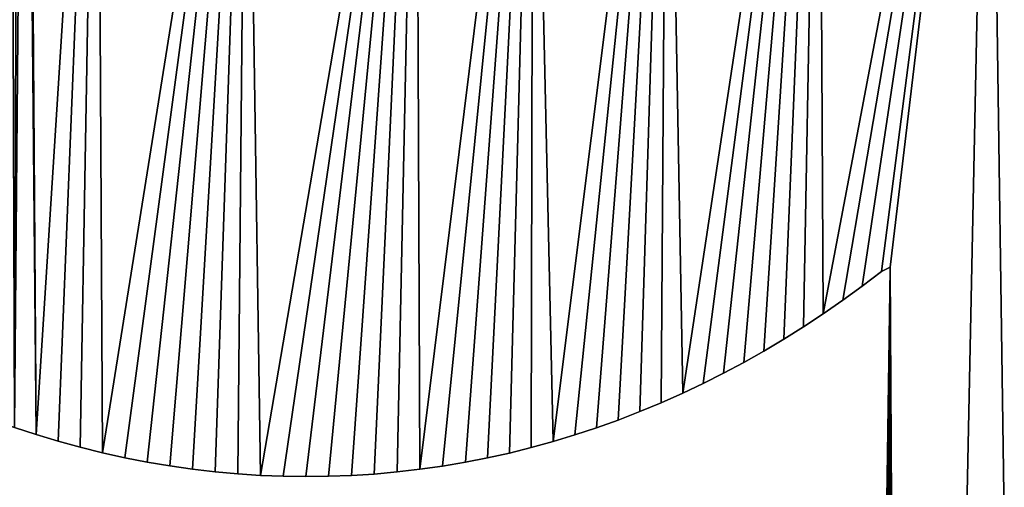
# Model space of a CAD drawing. Extents: x 9 to 1212, y 18 to 833.
# Tile 39 of 172: x 54 to 75, y 516 to 526. Entities that reach past the tile are written whole.
import ezdxf

# ---------------------------------------------------------------- set-up
doc = ezdxf.new("R2010")
doc.units = 0
doc.header["$MEASUREMENT"] = 0
doc.layers.get('0').update_dxf_attribs({"linetype": 'CONTINUOUS'})

# ---------------------------------------------------------------- blocks, each defined once
blk = doc.blocks.new('GRUPO_1')
for p, q in [((63.81484, 80.21183), (63.40315, 79.89884)), ((63.81484, 80.21183, 15), (63.40315, 79.89884, 15)), ((63.99714, 80.30548), (63.81484, 80.21183)), ((63.99714, 80.30548, 15), (63.81484, 80.21183, 15)), ((63.81484, 80.21183), (63.81484, 80.21183, 15)), ((63.98913, 79.74909), (63.99714, 80.30548)), ((63.98913, 79.74909, 15), (63.99714, 80.30548, 15)), ((63.99714, 80.30548), (63.99714, 80.30548, 15)), ((63.40315, 79.89884), (62.98852, 79.59793)), ((63.40315, 79.89884, 15), (62.98852, 79.59793, 15)), ((63.40315, 79.89884), (63.40315, 79.89884, 15)), ((63.98294, 79.31925), (63.98913, 79.74909)), ((63.98294, 79.31925, 15), (63.98913, 79.74909, 15)), ((63.98913, 79.74909), (63.98913, 79.74909, 15)), ((62.98852, 79.59793), (62.57108, 79.30907)), ((62.98852, 79.59793, 15), (62.57108, 79.30907, 15)), ((62.98852, 79.59793), (62.98852, 79.59793, 15)), ((62.57108, 79.30907), (62.15095, 79.0322)), ((62.57108, 79.30907, 15), (62.15095, 79.0322, 15)), ((62.57108, 79.30907), (62.57108, 79.30907, 15)), ((63.97543, 78.79779), (63.98294, 79.31925)), ((63.97543, 78.79779, 15), (63.98294, 79.31925, 15)), ((63.98294, 79.31925), (63.98294, 79.31925, 15)), ((62.15095, 79.0322), (61.72826, 78.76725)), ((62.15095, 79.0322, 15), (61.72826, 78.76725, 15)), ((62.15095, 79.0322), (62.15095, 79.0322, 15)), ((61.72826, 78.76725), (61.30313, 78.51419)), ((61.72826, 78.76725, 15), (61.30313, 78.51419, 15)), ((61.72826, 78.76725), (61.72826, 78.76725, 15)), ((63.96809, 78.28802), (63.97543, 78.79779)), ((63.96809, 78.28802, 15), (63.97543, 78.79779, 15)), ((63.97543, 78.79779), (63.97543, 78.79779, 15)), ((61.30313, 78.51419), (60.8757, 78.27294)), ((61.30313, 78.51419, 15), (60.8757, 78.27294, 15)), ((61.30313, 78.51419), (61.30313, 78.51419, 15)), ((60.8757, 78.27294), (60.44609, 78.04346)), ((60.8757, 78.27294, 15), (60.44609, 78.04346, 15)), ((60.8757, 78.27294), (60.8757, 78.27294, 15)), ((63.96145, 77.82632), (63.96809, 78.28802)), ((63.96145, 77.82632, 15), (63.96809, 78.28802, 15)), ((63.96809, 78.28802), (63.96809, 78.28802, 15)), ((60.44609, 78.04346), (60.01442, 77.82569)), ((60.44609, 78.04346, 15), (60.01442, 77.82569, 15)), ((60.44609, 78.04346), (60.44609, 78.04346, 15)), ((60.01442, 77.82569), (59.57573, 77.61723)), ((60.01442, 77.82569, 15), (59.57573, 77.61723, 15)), ((60.01442, 77.82569), (60.01442, 77.82569, 15)), ((63.95438, 77.33547), (63.96145, 77.82632)), ((63.95438, 77.33547, 15), (63.96145, 77.82632, 15)), ((63.96145, 77.82632), (63.96145, 77.82632, 15)), ((59.1197, 77.41396), (58.66185, 77.22334)), ((59.1197, 77.41396, 15), (58.66185, 77.22334, 15)), ((59.57573, 77.61723), (59.1197, 77.41396)), ((59.57573, 77.61723, 15), (59.1197, 77.41396, 15)), ((59.1197, 77.41396), (59.1197, 77.41396, 15)), ((59.57573, 77.61723), (59.57573, 77.61723, 15)), ((58.66185, 77.22334), (58.2023, 77.04532)), ((58.66185, 77.22334, 15), (58.2023, 77.04532, 15)), ((58.66185, 77.22334), (58.66185, 77.22334, 15)), ((63.94696, 76.82029), (63.95438, 77.33547)), ((63.94696, 76.82029, 15), (63.95438, 77.33547, 15)), ((63.95438, 77.33547), (63.95438, 77.33547, 15)), ((58.2023, 77.04532), (57.74122, 76.87984)), ((58.2023, 77.04532, 15), (57.74122, 76.87984, 15)), ((58.2023, 77.04532), (58.2023, 77.04532, 15)), ((45.80018, 76.73365), (45.34298, 76.88294)), ((45.80018, 76.73365, 15), (45.34298, 76.88294, 15)), ((57.74122, 76.87984), (57.27875, 76.72682)), ((57.74122, 76.87984, 15), (57.27875, 76.72682, 15)), ((57.74122, 76.87984), (57.74122, 76.87984, 15)), ((63.9399, 76.32987), (63.94696, 76.82029)), ((63.9399, 76.32987, 15), (63.94696, 76.82029, 15)), ((63.94696, 76.82029), (63.94696, 76.82029, 15)), ((46.26888, 76.59303), (45.80018, 76.73365)), ((46.26888, 76.59303, 15), (45.80018, 76.73365, 15)), ((45.80018, 76.73365), (45.80018, 76.73365, 15)), ((46.74061, 76.46402), (46.26888, 76.59303)), ((46.74061, 76.46402, 15), (46.26888, 76.59303, 15)), ((46.26888, 76.59303), (46.26888, 76.59303, 15)), ((56.81502, 76.58621), (56.35019, 76.45795)), ((56.81502, 76.58621, 15), (56.35019, 76.45795, 15)), ((57.27875, 76.72682), (56.81502, 76.58621)), ((57.27875, 76.72682, 15), (56.81502, 76.58621, 15)), ((56.81502, 76.58621), (56.81502, 76.58621, 15)), ((57.27875, 76.72682), (57.27875, 76.72682, 15)), ((47.21456, 76.34691), (46.74061, 76.46402)), ((47.21456, 76.34691, 15), (46.74061, 76.46402, 15)), ((46.74061, 76.46402), (46.74061, 76.46402, 15)), ((56.35019, 76.45795), (55.8844, 76.34196)), ((56.35019, 76.45795, 15), (55.8844, 76.34196, 15)), ((56.35019, 76.45795), (56.35019, 76.45795, 15)), ((47.69055, 76.24177), (47.21456, 76.34691)), ((47.69055, 76.24177, 15), (47.21456, 76.34691, 15)), ((47.21456, 76.34691), (47.21456, 76.34691, 15)), ((48.16842, 76.14867), (47.69055, 76.24177)), ((48.16842, 76.14867, 15), (47.69055, 76.24177, 15)), ((47.69055, 76.24177), (47.69055, 76.24177, 15)), ((55.4178, 76.23819), (54.94584, 76.14572)), ((55.4178, 76.23819, 15), (54.94584, 76.14572, 15)), ((55.8844, 76.34196), (55.4178, 76.23819)), ((55.8844, 76.34196, 15), (55.4178, 76.23819, 15)), ((55.4178, 76.23819), (55.4178, 76.23819, 15)), ((55.8844, 76.34196), (55.8844, 76.34196, 15)), ((63.93299, 75.84996), (63.9399, 76.32987)), ((63.93299, 75.84996, 15), (63.9399, 76.32987, 15)), ((63.9399, 76.32987), (63.9399, 76.32987, 15)), ((48.64802, 76.06767), (48.16842, 76.14867)), ((48.64802, 76.06767, 15), (48.16842, 76.14867, 15)), ((48.16842, 76.14867), (48.16842, 76.14867, 15)), ((49.12917, 75.99886), (48.64802, 76.06767)), ((49.12917, 75.99886, 15), (48.64802, 76.06767, 15)), ((48.64802, 76.06767), (48.64802, 76.06767, 15)), ((49.61171, 75.9423), (49.12917, 75.99886)), ((49.61171, 75.9423, 15), (49.12917, 75.99886, 15)), ((49.12917, 75.99886), (49.12917, 75.99886, 15)), ((53.97535, 75.99444), (53.48966, 75.93812)), ((53.97535, 75.99444, 15), (53.48966, 75.93812, 15)), ((54.46079, 76.06362), (53.97535, 75.99444)), ((54.46079, 76.06362, 15), (53.97535, 75.99444, 15)), ((53.97535, 75.99444), (53.97535, 75.99444, 15)), ((54.94584, 76.14572), (54.46079, 76.06362)), ((54.94584, 76.14572, 15), (54.46079, 76.06362, 15)), ((54.46079, 76.06362), (54.46079, 76.06362, 15)), ((54.94584, 76.14572), (54.94584, 76.14572, 15)), ((50.09548, 75.89806), (49.61171, 75.9423)), ((50.09548, 75.89806, 15), (49.61171, 75.9423, 15)), ((49.61171, 75.9423), (49.61171, 75.9423, 15)), ((50.57961, 75.86625), (50.09548, 75.89806)), ((50.57961, 75.86625, 15), (50.09548, 75.89806, 15)), ((50.09548, 75.89806), (50.09548, 75.89806, 15)), ((51.06333, 75.84691), (50.57961, 75.86625)), ((51.06333, 75.84691, 15), (50.57961, 75.86625, 15)), ((50.57961, 75.86625), (50.57961, 75.86625, 15)), ((51.54778, 75.84001), (51.06333, 75.84691)), ((51.54778, 75.84001, 15), (51.06333, 75.84691, 15)), ((51.06333, 75.84691), (51.06333, 75.84691, 15)), ((52.0328, 75.8456), (51.54778, 75.84001)), ((52.0328, 75.8456, 15), (51.54778, 75.84001, 15)), ((51.54778, 75.84001), (51.54778, 75.84001, 15)), ((52.51823, 75.86378), (52.0328, 75.8456)), ((52.51823, 75.86378, 15), (52.0328, 75.8456, 15)), ((52.0328, 75.8456), (52.0328, 75.8456, 15)), ((53.0039, 75.89459), (52.51823, 75.86378)), ((53.0039, 75.89459, 15), (52.51823, 75.86378, 15)), ((52.51823, 75.86378), (52.51823, 75.86378, 15)), ((53.48966, 75.93812), (53.0039, 75.89459)), ((53.48966, 75.93812, 15), (53.0039, 75.89459, 15)), ((53.0039, 75.89459), (53.0039, 75.89459, 15)), ((53.48966, 75.93812), (53.48966, 75.93812, 15)), ((63.92596, 75.36172), (63.93299, 75.84996)), ((63.92596, 75.36172, 15), (63.93299, 75.84996, 15)), ((63.93299, 75.84996), (63.93299, 75.84996, 15))]:
    blk.add_line(p, q)
mesh = blk.add_polyface()
corners = [(45.55666, 102.79263), (45.80018, 76.73365), (45.34298, 76.88294), (45.6354, 99.86312), (47.10425, 97.18584), (46.26888, 76.59303), (46.74061, 76.46402), (47.21456, 76.34691), (50.27944, 95.58977), (47.69055, 76.24177), (48.16842, 76.14867), (48.64802, 76.06767), (49.12917, 75.99886), (49.61171, 75.9423), (50.09548, 75.89806), (25.73593, 48.02343), (25.89068, 172.33133), (28.44164, 41.78746), (28.93199, 129.29714), (31.32992, 35.70085), (29.23898, 119.80413), (29.26882, 119.07587), (29.29934, 118.33108), (29.32982, 117.5873), (29.36024, 116.84469), (29.39097, 116.09488), (29.45907, 116.26675), (29.63723, 117.01453), (29.82748, 117.76735), (30.02995, 118.52515), (30.24476, 119.28789), (31.1525, 122.16287), (31.27536, 90.28265), (31.32779, 89.80118), (31.3809, 89.31342), (34.96032, 28.78731), (31.43534, 88.85248), (31.49706, 88.36089), (31.55785, 87.87678), (31.61864, 87.39258), (31.68023, 86.90212), (31.74108, 86.41746), (31.80334, 85.92165), (31.86489, 85.43141), (31.92074, 84.98704), (31.98786, 84.52106), (32.05845, 84.03107), (32.12968, 83.53666), (32.19921, 83.05396), (32.26978, 82.56408), (32.33935, 82.08115), (32.40854, 81.60092)]
mesh.append_faces([[corners[k] for k in face] for face in [(1, 4, 5), (5, 4, 6), (6, 4, 7), (7, 8, 9), (9, 8, 10), (10, 8, 11), (11, 8, 12), (12, 8, 13), (13, 8, 14), (15, 16, 17), (17, 18, 19)]], dxfattribs={"vtx0": -1, "vtx1": -1})
mesh.append_faces([[corners[k] for k in face] for face in [(19, 31, 32)]], dxfattribs={"vtx0": -1, "vtx1": -1, "vtx2": -1})
mesh.append_faces([[corners[k] for k in face] for face in [(0, 1, 2), (1, 3, 4), (7, 4, 8), (19, 20, 21), (19, 21, 22), (19, 22, 23), (19, 23, 24), (19, 24, 25), (19, 25, 26), (19, 26, 27), (19, 27, 28), (19, 28, 29), (19, 29, 30), (19, 32, 33), (19, 33, 34), (35, 34, 36), (35, 36, 37), (35, 37, 38), (35, 38, 39), (35, 39, 40), (35, 40, 41), (35, 41, 42), (35, 42, 43), (35, 43, 44), (35, 44, 45), (35, 45, 46), (35, 46, 47), (35, 47, 48), (35, 48, 49), (35, 49, 50), (35, 50, 51)]], dxfattribs={"vtx0": -1, "vtx2": -1})
mesh = blk.add_polyface()
corners = [(25.89068, 172.33133, 15), (25.73593, 48.02343, 15), (28.44164, 41.78746, 15), (28.93199, 129.29714, 15), (31.32992, 35.70085, 15), (29.23898, 119.80413, 15), (29.26882, 119.07587, 15), (29.29934, 118.33108, 15), (29.32982, 117.5873, 15), (29.36024, 116.84469, 15), (29.39097, 116.09488, 15), (29.45907, 116.26675, 15), (29.63723, 117.01453, 15), (29.82748, 117.76735, 15), (30.02995, 118.52515, 15), (30.24476, 119.28789, 15), (31.1525, 122.16287, 15), (31.27536, 90.28265, 15), (31.32779, 89.80118, 15), (31.3809, 89.31342, 15), (34.96032, 28.78731, 15), (31.43534, 88.85248, 15), (31.49706, 88.36089, 15), (31.55785, 87.87678, 15), (31.61864, 87.39258, 15), (31.68023, 86.90212, 15), (31.74108, 86.41746, 15), (31.80334, 85.92165, 15), (31.86489, 85.43141, 15), (31.92074, 84.98704, 15), (31.98786, 84.52106, 15), (32.05845, 84.03107, 15), (32.12968, 83.53666, 15), (32.19921, 83.05396, 15), (32.26978, 82.56408, 15), (32.33935, 82.08115, 15), (32.40854, 81.60092, 15), (45.80018, 76.73365, 15), (45.55666, 102.79263, 15), (45.34298, 76.88294, 15), (45.6354, 99.86312, 15), (47.10425, 97.18584, 15), (46.26888, 76.59303, 15), (46.74061, 76.46402, 15), (47.21456, 76.34691, 15), (50.27944, 95.58977, 15), (47.69055, 76.24177, 15), (48.16842, 76.14867, 15), (48.64802, 76.06767, 15), (49.12917, 75.99886, 15), (49.61171, 75.9423, 15), (50.09548, 75.89806, 15)]
mesh.append_faces([[corners[k] for k in face] for face in [(5, 4, 6), (6, 4, 7), (7, 4, 8), (8, 4, 9), (9, 4, 10), (10, 4, 11), (11, 4, 12), (12, 4, 13), (13, 4, 14), (14, 4, 15), (17, 4, 18), (18, 4, 19), (19, 20, 21), (21, 20, 22), (22, 20, 23), (23, 20, 24), (24, 20, 25), (25, 20, 26), (26, 20, 27), (27, 20, 28), (28, 20, 29), (29, 20, 30), (30, 20, 31), (31, 20, 32), (32, 20, 33), (33, 20, 34), (34, 20, 35), (35, 20, 36), (37, 38, 39), (40, 37, 41), (41, 44, 45)]], dxfattribs={"vtx0": -1, "vtx1": -1})
mesh.append_faces([[corners[k] for k in face] for face in [(16, 4, 17)]], dxfattribs={"vtx0": -1, "vtx1": -1, "vtx2": -1})
mesh.append_faces([[corners[k] for k in face] for face in [(0, 1, 2), (3, 2, 4), (41, 37, 42), (41, 42, 43), (41, 43, 44), (45, 44, 46), (45, 46, 47), (45, 47, 48), (45, 48, 49), (45, 49, 50), (45, 50, 51)]], dxfattribs={"vtx0": -1, "vtx2": -1})
mesh = blk.add_polyface()
corners = [(37.12814, 81.95709), (36.92283, 134.81396), (37.29357, 135.46068), (37.47402, 81.63166), (37.67287, 136.10964), (37.84106, 81.29979), (38.05556, 136.75207), (38.21511, 80.97526), (38.42435, 137.36013), (38.59393, 80.66006), (38.80071, 137.97008), (38.97738, 80.35426), (39.18468, 138.58188), (39.36533, 80.05791), (39.57629, 139.19552), (39.75763, 79.77107), (39.9756, 139.81098), (40.15415, 79.4938), (40.38264, 140.42824), (40.55476, 79.22617), (40.79745, 141.04729), (40.95931, 78.96823), (41.22008, 141.6681), (41.36768, 78.72004), (41.65057, 142.29067), (41.79143, 78.47505), (42.05949, 142.8733), (42.22362, 78.23799), (42.474, 143.45556), (42.65949, 78.01167), (42.89541, 144.03929), (43.09886, 77.79615), (43.32377, 144.62447), (43.54158, 77.5915), (43.7591, 145.21109), (43.98751, 77.39779), (44.20145, 145.79914), (44.43649, 77.21508), (44.65084, 146.38859), (44.88837, 77.04344), (45.1073, 146.97945), (45.34298, 76.88294), (45.57089, 147.57168), (45.55666, 102.79263), (45.80018, 76.73365), (45.6354, 99.86312)]
mesh.append_faces([[corners[k] for k in face] for face in [(0, 2, 3), (3, 4, 5), (5, 6, 7), (7, 8, 9), (9, 10, 11), (11, 12, 13), (13, 14, 15), (15, 16, 17), (17, 18, 19), (19, 20, 21), (21, 22, 23), (23, 24, 25), (25, 26, 27), (27, 28, 29), (29, 30, 31), (31, 32, 33), (33, 34, 35), (35, 36, 37), (37, 38, 39), (39, 40, 41)]], dxfattribs={"vtx0": -1, "vtx1": -1})
mesh.append_faces([[corners[k] for k in face] for face in [(41, 42, 43)]], dxfattribs={"vtx0": -1, "vtx1": -1, "vtx2": -1})
mesh.append_faces([[corners[k] for k in face] for face in [(0, 1, 2), (3, 2, 4), (5, 4, 6), (7, 6, 8), (9, 8, 10), (11, 10, 12), (13, 12, 14), (15, 14, 16), (17, 16, 18), (19, 18, 20), (21, 20, 22), (23, 22, 24), (25, 24, 26), (27, 26, 28), (29, 28, 30), (31, 30, 32), (33, 32, 34), (35, 34, 36), (37, 36, 38), (39, 38, 40), (41, 40, 42), (44, 43, 45)]], dxfattribs={"vtx0": -1, "vtx2": -1})
mesh = blk.add_polyface()
corners = [(36.92283, 134.81396, 15), (37.12814, 81.95709, 15), (37.29357, 135.46068, 15), (37.47402, 81.63166, 15), (37.67287, 136.10964, 15), (37.84106, 81.29979, 15), (38.05556, 136.75207, 15), (38.21511, 80.97526, 15), (38.42435, 137.36013, 15), (38.59393, 80.66006, 15), (38.80071, 137.97008, 15), (38.97738, 80.35426, 15), (39.18468, 138.58188, 15), (39.36533, 80.05791, 15), (39.57629, 139.19552, 15), (39.75763, 79.77107, 15), (39.9756, 139.81098, 15), (40.15415, 79.4938, 15), (40.38264, 140.42824, 15), (40.55476, 79.22617, 15), (40.79745, 141.04729, 15), (40.95931, 78.96823, 15), (41.22008, 141.6681, 15), (41.36768, 78.72004, 15), (41.65057, 142.29067, 15), (41.79143, 78.47505, 15), (42.05949, 142.8733, 15), (42.22362, 78.23799, 15), (42.474, 143.45556, 15), (42.65949, 78.01167, 15), (42.89541, 144.03929, 15), (43.09886, 77.79615, 15), (43.32377, 144.62447, 15), (43.54158, 77.5915, 15), (43.7591, 145.21109, 15), (43.98751, 77.39779, 15), (44.20145, 145.79914, 15), (44.43649, 77.21508, 15), (44.65084, 146.38859, 15), (44.88837, 77.04344, 15), (45.1073, 146.97945, 15), (45.34298, 76.88294, 15), (45.57089, 147.57168, 15), (45.55666, 102.79263, 15), (45.80018, 76.73365, 15), (45.6354, 99.86312, 15)]
mesh.append_faces([[corners[k] for k in face] for face in [(0, 1, 2), (2, 3, 4), (4, 5, 6), (6, 7, 8), (8, 9, 10), (10, 11, 12), (12, 13, 14), (14, 15, 16), (16, 17, 18), (18, 19, 20), (20, 21, 22), (22, 23, 24), (24, 25, 26), (26, 27, 28), (28, 29, 30), (30, 31, 32), (32, 33, 34), (34, 35, 36), (36, 37, 38), (38, 39, 40), (40, 41, 42), (43, 44, 45)]], dxfattribs={"vtx0": -1, "vtx1": -1})
mesh.append_faces([[corners[k] for k in face] for face in [(42, 41, 43)]], dxfattribs={"vtx0": -1, "vtx1": -1, "vtx2": -1})
mesh.append_faces([[corners[k] for k in face] for face in [(2, 1, 3), (4, 3, 5), (6, 5, 7), (8, 7, 9), (10, 9, 11), (12, 11, 13), (14, 13, 15), (16, 15, 17), (18, 17, 19), (20, 19, 21), (22, 21, 23), (24, 23, 25), (26, 25, 27), (28, 27, 29), (30, 29, 31), (32, 31, 33), (34, 33, 35), (36, 35, 37), (38, 37, 39), (40, 39, 41)]], dxfattribs={"vtx0": -1, "vtx2": -1})
mesh = blk.add_polyface()
corners = [(62.98852, 79.59793), (66.09998, 97.93528), (63.40315, 79.89884), (63.81484, 80.21183), (63.99714, 80.30548), (64.37657, 14.0362), (67.19913, 20.59332), (69.15236, 85.83465), (70.12574, 99.42205), (70.99319, 88.67307), (63.85555, 70.47101), (63.86224, 70.93532), (63.86904, 71.40764), (63.87626, 71.9095), (63.88376, 72.43038), (63.89056, 72.90225), (63.89751, 73.38545), (63.90458, 73.87668), (63.91173, 74.37264), (63.91886, 74.86842), (63.92596, 75.36172), (63.93299, 75.84996), (63.9399, 76.32987), (63.94696, 76.82029), (63.95438, 77.33547), (63.96145, 77.82632), (63.96809, 78.28802), (63.97543, 78.79779), (63.98294, 79.31925), (63.98913, 79.74909), (69.90033, 27.20158), (72.50603, 85.79617), (72.39628, 33.88724), (74.60102, 40.67349), (75.91696, 85.75704), (76.42559, 47.57318), (79.3425, 85.71774), (77.77944, 54.5713), (78.58478, 61.64819), (80.76293, 67.39826), (82.76454, 85.67848), (109.35373, 67.39067), (86.25546, 85.63843), (89.49964, 85.60094), (92.90322, 85.56132), (96.35647, 85.52111), (99.65603, 85.48266), (103.08895, 85.44263), (106.45631, 85.40337)]
mesh.append_faces([[corners[k] for k in face] for face in [(0, 1, 2), (2, 1, 3), (3, 1, 4), (7, 8, 9), (30, 31, 32), (32, 31, 33), (33, 34, 35), (35, 36, 37), (37, 36, 38), (38, 36, 39), (39, 40, 41)]], dxfattribs={"vtx0": -1, "vtx1": -1})
mesh.append_faces([[corners[k] for k in face] for face in [(4, 1, 5), (6, 1, 7)]], dxfattribs={"vtx0": -1, "vtx1": -1, "vtx2": -1})
mesh.append_faces([[corners[k] for k in face] for face in [(5, 10, 11), (5, 11, 12), (5, 12, 13), (5, 13, 14), (5, 14, 15), (5, 15, 16), (5, 16, 17), (5, 17, 18), (5, 18, 19), (5, 19, 20), (5, 20, 21), (5, 21, 22), (5, 22, 23), (5, 23, 24), (5, 24, 25), (5, 25, 26), (5, 26, 27), (5, 27, 28), (5, 28, 29), (5, 29, 4), (30, 7, 31), (33, 31, 34), (35, 34, 36), (39, 36, 40), (41, 40, 42), (41, 42, 43), (41, 43, 44), (41, 44, 45), (41, 45, 46), (41, 46, 47), (41, 47, 48)]], dxfattribs={"vtx0": -1, "vtx2": -1})
mesh = blk.add_polyface()
corners = [(63.85555, 70.47101, 15), (64.37657, 14.0362, 15), (63.86224, 70.93532, 15), (63.86904, 71.40764, 15), (63.87626, 71.9095, 15), (63.88376, 72.43038, 15), (63.89056, 72.90225, 15), (63.89751, 73.38545, 15), (63.90458, 73.87668, 15), (63.91173, 74.37264, 15), (63.91886, 74.86842, 15), (63.92596, 75.36172, 15), (63.93299, 75.84996, 15), (63.9399, 76.32987, 15), (63.94696, 76.82029, 15), (63.95438, 77.33547, 15), (63.96145, 77.82632, 15), (63.96809, 78.28802, 15), (63.97543, 78.79779, 15), (63.98294, 79.31925, 15), (63.98913, 79.74909, 15), (63.99714, 80.30548, 15), (66.09998, 97.93528, 15), (62.98852, 79.59793, 15), (63.40315, 79.89884, 15), (63.81484, 80.21183, 15), (67.19913, 20.59332, 15), (69.15236, 85.83465, 15), (70.12574, 99.42205, 15), (70.99319, 88.67307, 15), (69.90033, 27.20158, 15), (72.50603, 85.79617, 15), (72.39628, 33.88724, 15), (74.60102, 40.67349, 15), (75.91696, 85.75704, 15), (76.42559, 47.57318, 15), (79.3425, 85.71774, 15), (77.77944, 54.5713, 15), (78.58478, 61.64819, 15), (80.76293, 67.39826, 15), (82.76454, 85.67848, 15), (109.35373, 67.39067, 15), (86.25546, 85.63843, 15), (89.49964, 85.60094, 15), (92.90322, 85.56132, 15), (96.35647, 85.52111, 15), (99.65603, 85.48266, 15), (103.08895, 85.44263, 15), (106.45631, 85.40337, 15)]
mesh.append_faces([[corners[k] for k in face] for face in [(0, 1, 2), (2, 1, 3), (3, 1, 4), (4, 1, 5), (5, 1, 6), (6, 1, 7), (7, 1, 8), (8, 1, 9), (9, 1, 10), (10, 1, 11), (11, 1, 12), (12, 1, 13), (13, 1, 14), (14, 1, 15), (15, 1, 16), (16, 1, 17), (17, 1, 18), (18, 1, 19), (19, 1, 20), (20, 1, 21), (27, 30, 31), (31, 33, 34), (34, 35, 36), (36, 39, 40), (40, 41, 42), (42, 41, 43), (43, 41, 44), (44, 41, 45), (45, 41, 46), (46, 41, 47), (47, 41, 48)]], dxfattribs={"vtx0": -1, "vtx1": -1})
mesh.append_faces([[corners[k] for k in face] for face in [(22, 21, 1), (22, 26, 27)]], dxfattribs={"vtx0": -1, "vtx1": -1, "vtx2": -1})
mesh.append_faces([[corners[k] for k in face] for face in [(22, 23, 24), (22, 24, 25), (22, 25, 21), (28, 27, 29), (31, 30, 32), (31, 32, 33), (34, 33, 35), (36, 35, 37), (36, 37, 38), (36, 38, 39), (40, 39, 41)]], dxfattribs={"vtx0": -1, "vtx2": -1})
mesh = blk.add_polyface()
corners = [(50.09548, 75.89806), (50.27944, 95.58977), (50.57961, 75.86625), (53.89786, 95.28311), (51.06333, 75.84691), (51.54778, 75.84001), (52.0328, 75.8456), (52.51823, 75.86378), (53.0039, 75.89459), (53.48966, 75.93812), (53.97535, 75.99444), (56.38961, 95.48937), (54.46079, 76.06362), (54.94584, 76.14572), (55.4178, 76.23819), (55.8844, 76.34196), (56.35019, 76.45795), (56.81502, 76.58621), (59.24509, 95.98767), (57.27875, 76.72682), (57.74122, 76.87984), (58.2023, 77.04532), (58.66185, 77.22334), (59.1197, 77.41396), (59.57573, 77.61723), (62.47749, 96.79673), (60.01442, 77.82569), (60.44609, 78.04346), (60.8757, 78.27294), (61.30313, 78.51419), (61.72826, 78.76725), (62.15095, 79.0322), (62.57108, 79.30907), (66.09998, 97.93528), (62.98852, 79.59793), (64.37657, 14.0362), (63.65918, 65.6309), (63.69366, 66.12035), (63.72774, 66.60414), (63.75653, 67.07338), (63.77793, 67.57094), (63.79902, 68.06151), (63.82007, 68.55094), (63.8331, 68.91109), (63.84103, 69.46188), (63.84759, 69.91792), (63.85555, 70.47101)]
mesh.append_faces([[corners[k] for k in face] for face in [(0, 1, 2), (2, 3, 4), (4, 3, 5), (5, 3, 6), (6, 3, 7), (7, 3, 8), (8, 3, 9), (9, 3, 10), (10, 11, 12), (12, 11, 13), (13, 11, 14), (14, 11, 15), (15, 11, 16), (16, 11, 17), (17, 18, 19), (19, 18, 20), (20, 18, 21), (21, 18, 22), (22, 18, 23), (23, 18, 24), (24, 25, 26), (26, 25, 27), (27, 25, 28), (28, 25, 29), (29, 25, 30), (30, 25, 31), (31, 25, 32), (32, 33, 34)]], dxfattribs={"vtx0": -1, "vtx1": -1})
mesh.append_faces([[corners[k] for k in face] for face in [(2, 1, 3), (10, 3, 11), (17, 11, 18), (24, 18, 25), (32, 25, 33), (35, 36, 37), (35, 37, 38), (35, 38, 39), (35, 39, 40), (35, 40, 41), (35, 41, 42), (35, 42, 43), (35, 43, 44), (35, 44, 45), (35, 45, 46)]], dxfattribs={"vtx0": -1, "vtx2": -1})
mesh = blk.add_polyface()
corners = [(63.65918, 65.6309, 15), (64.37657, 14.0362, 15), (63.69366, 66.12035, 15), (63.72774, 66.60414, 15), (63.75653, 67.07338, 15), (63.77793, 67.57094, 15), (63.79902, 68.06151, 15), (63.82007, 68.55094, 15), (63.8331, 68.91109, 15), (63.84103, 69.46188, 15), (63.84759, 69.91792, 15), (63.85555, 70.47101, 15), (50.27944, 95.58977, 15), (50.09548, 75.89806, 15), (50.57961, 75.86625, 15), (53.89786, 95.28311, 15), (51.06333, 75.84691, 15), (51.54778, 75.84001, 15), (52.0328, 75.8456, 15), (52.51823, 75.86378, 15), (53.0039, 75.89459, 15), (53.48966, 75.93812, 15), (53.97535, 75.99444, 15), (56.38961, 95.48937, 15), (54.46079, 76.06362, 15), (54.94584, 76.14572, 15), (55.4178, 76.23819, 15), (55.8844, 76.34196, 15), (56.35019, 76.45795, 15), (56.81502, 76.58621, 15), (59.24509, 95.98767, 15), (57.27875, 76.72682, 15), (57.74122, 76.87984, 15), (58.2023, 77.04532, 15), (58.66185, 77.22334, 15), (59.1197, 77.41396, 15), (59.57573, 77.61723, 15), (62.47749, 96.79673, 15), (60.01442, 77.82569, 15), (60.44609, 78.04346, 15), (60.8757, 78.27294, 15), (61.30313, 78.51419, 15), (61.72826, 78.76725, 15), (62.15095, 79.0322, 15), (62.57108, 79.30907, 15), (66.09998, 97.93528, 15), (62.98852, 79.59793, 15)]
mesh.append_faces([[corners[k] for k in face] for face in [(0, 1, 2), (2, 1, 3), (3, 1, 4), (4, 1, 5), (5, 1, 6), (6, 1, 7), (7, 1, 8), (8, 1, 9), (9, 1, 10), (10, 1, 11), (12, 14, 15), (15, 22, 23), (23, 29, 30), (30, 36, 37), (37, 44, 45)]], dxfattribs={"vtx0": -1, "vtx1": -1})
mesh.append_faces([[corners[k] for k in face] for face in [(12, 13, 14), (15, 14, 16), (15, 16, 17), (15, 17, 18), (15, 18, 19), (15, 19, 20), (15, 20, 21), (15, 21, 22), (23, 22, 24), (23, 24, 25), (23, 25, 26), (23, 26, 27), (23, 27, 28), (23, 28, 29), (30, 29, 31), (30, 31, 32), (30, 32, 33), (30, 33, 34), (30, 34, 35), (30, 35, 36), (37, 36, 38), (37, 38, 39), (37, 39, 40), (37, 40, 41), (37, 41, 42), (37, 42, 43), (37, 43, 44), (45, 44, 46)]], dxfattribs={"vtx0": -1, "vtx2": -1})
mesh = blk.add_polyface()
corners = [(64.37657, 14.0362), (66.09998, 97.93528), (67.19913, 20.59332), (61.5131, 7.49806), (59.95044, 46.09172), (60.08451, 46.55927), (60.21423, 47.01269), (60.34293, 47.48917), (60.47107, 47.96363), (60.59959, 48.43945), (60.72463, 48.90242), (60.84351, 49.3636), (60.96357, 49.8399), (61.08348, 50.31555), (61.20524, 50.79858), (61.31422, 51.24293), (61.42706, 51.72787), (61.53844, 52.20654), (61.64914, 52.68228), (61.7547, 53.1379), (61.85772, 53.62237), (61.95996, 54.10322), (62.06254, 54.58561), (62.1659, 55.07171), (62.25332, 55.52033), (62.34661, 56.00608), (62.43933, 56.48886), (62.53205, 56.97163), (62.61427, 57.43541), (62.69569, 57.91642), (62.77755, 58.40002), (62.86082, 58.89198), (62.93332, 59.35191), (63.00403, 59.83548), (63.0752, 60.32216), (63.14667, 60.81093), (63.20925, 61.2685), (63.26925, 61.76186), (63.32859, 62.24983), (63.38751, 62.73431), (63.44023, 63.19796), (63.48832, 63.69415), (63.53568, 64.18278), (63.58237, 64.66457), (63.62417, 65.13392), (63.65918, 65.6309), (69.15236, 85.83465), (69.90033, 27.20158)]
mesh.append_faces([[corners[k] for k in face] for face in [(0, 1, 2)]], dxfattribs={"vtx0": -1, "vtx1": -1})
mesh.append_faces([[corners[k] for k in face] for face in [(3, 4, 5), (3, 5, 6), (3, 6, 7), (3, 7, 8), (3, 8, 9), (3, 9, 10), (3, 10, 11), (3, 11, 12), (3, 12, 13), (3, 13, 14), (3, 14, 15), (3, 15, 16), (3, 16, 17), (0, 17, 18), (0, 18, 19), (0, 19, 20), (0, 20, 21), (0, 21, 22), (0, 22, 23), (0, 23, 24), (0, 24, 25), (0, 25, 26), (0, 26, 27), (0, 27, 28), (0, 28, 29), (0, 29, 30), (0, 30, 31), (0, 31, 32), (0, 32, 33), (0, 33, 34), (0, 34, 35), (0, 35, 36), (0, 36, 37), (0, 37, 38), (0, 38, 39), (0, 39, 40), (0, 40, 41), (0, 41, 42), (0, 42, 43), (0, 43, 44), (0, 44, 45), (46, 47, 2)]], dxfattribs={"vtx0": -1, "vtx2": -1})
mesh = blk.add_polyface()
corners = [(59.95044, 46.09172, 15), (61.5131, 7.49806, 15), (60.08451, 46.55927, 15), (60.21423, 47.01269, 15), (60.34293, 47.48917, 15), (60.47107, 47.96363, 15), (60.59959, 48.43945, 15), (60.72463, 48.90242, 15), (60.84351, 49.3636, 15), (60.96357, 49.8399, 15), (61.08348, 50.31555, 15), (61.20524, 50.79858, 15), (61.31422, 51.24293, 15), (61.42706, 51.72787, 15), (61.53844, 52.20654, 15), (64.37657, 14.0362, 15), (61.64914, 52.68228, 15), (61.7547, 53.1379, 15), (61.85772, 53.62237, 15), (61.95996, 54.10322, 15), (62.06254, 54.58561, 15), (62.1659, 55.07171, 15), (62.25332, 55.52033, 15), (62.34661, 56.00608, 15), (62.43933, 56.48886, 15), (62.53205, 56.97163, 15), (62.61427, 57.43541, 15), (62.69569, 57.91642, 15), (62.77755, 58.40002, 15), (62.86082, 58.89198, 15), (62.93332, 59.35191, 15), (63.00403, 59.83548, 15), (63.0752, 60.32216, 15), (63.14667, 60.81093, 15), (63.20925, 61.2685, 15), (63.26925, 61.76186, 15), (63.32859, 62.24983, 15), (63.38751, 62.73431, 15), (63.44023, 63.19796, 15), (63.48832, 63.69415, 15), (63.53568, 64.18278, 15), (63.58237, 64.66457, 15), (63.62417, 65.13392, 15), (63.65918, 65.6309, 15), (66.09998, 97.93528, 15), (67.19913, 20.59332, 15), (69.90033, 27.20158, 15), (69.15236, 85.83465, 15)]
mesh.append_faces([[corners[k] for k in face] for face in [(0, 1, 2), (2, 1, 3), (3, 1, 4), (4, 1, 5), (5, 1, 6), (6, 1, 7), (7, 1, 8), (8, 1, 9), (9, 1, 10), (10, 1, 11), (11, 1, 12), (12, 1, 13), (13, 1, 14), (14, 15, 16), (16, 15, 17), (17, 15, 18), (18, 15, 19), (19, 15, 20), (20, 15, 21), (21, 15, 22), (22, 15, 23), (23, 15, 24), (24, 15, 25), (25, 15, 26), (26, 15, 27), (27, 15, 28), (28, 15, 29), (29, 15, 30), (30, 15, 31), (31, 15, 32), (32, 15, 33), (33, 15, 34), (34, 15, 35), (35, 15, 36), (36, 15, 37), (37, 15, 38), (38, 15, 39), (39, 15, 40), (40, 15, 41), (41, 15, 42), (42, 15, 43), (46, 47, 45)]], dxfattribs={"vtx0": -1, "vtx1": -1})
mesh.append_faces([[corners[k] for k in face] for face in [(44, 15, 45)]], dxfattribs={"vtx0": -1, "vtx2": -1})
mesh = blk.add_polyface()
corners = [(63.81484, 80.21183, 15), (63.40315, 79.89884), (63.81484, 80.21183), (63.40315, 79.89884, 15)]
mesh.append_faces([[corners[k] for k in face] for face in [(0, 1, 2), (1, 0, 3)]], dxfattribs={"vtx0": -1})
mesh = blk.add_polyface()
corners = [(63.99714, 80.30548, 15), (63.81484, 80.21183), (63.99714, 80.30548), (63.81484, 80.21183, 15)]
mesh.append_faces([[corners[k] for k in face] for face in [(0, 1, 2), (1, 0, 3)]], dxfattribs={"vtx0": -1})
mesh = blk.add_polyface()
corners = [(63.99714, 80.30548, 15), (63.98913, 79.74909), (63.98913, 79.74909, 15), (63.99714, 80.30548)]
mesh.append_faces([[corners[k] for k in face] for face in [(0, 1, 2), (1, 0, 3)]], dxfattribs={"vtx0": -1})
mesh = blk.add_polyface()
corners = [(63.40315, 79.89884, 15), (62.98852, 79.59793), (63.40315, 79.89884), (62.98852, 79.59793, 15)]
mesh.append_faces([[corners[k] for k in face] for face in [(0, 1, 2), (1, 0, 3)]], dxfattribs={"vtx0": -1})
mesh = blk.add_polyface()
corners = [(63.98913, 79.74909, 15), (63.98294, 79.31925), (63.98294, 79.31925, 15), (63.98913, 79.74909)]
mesh.append_faces([[corners[k] for k in face] for face in [(0, 1, 2), (1, 0, 3)]], dxfattribs={"vtx0": -1})
mesh = blk.add_polyface()
corners = [(62.98852, 79.59793, 15), (62.57108, 79.30907), (62.98852, 79.59793), (62.57108, 79.30907, 15)]
mesh.append_faces([[corners[k] for k in face] for face in [(0, 1, 2), (1, 0, 3)]], dxfattribs={"vtx0": -1})
mesh = blk.add_polyface()
corners = [(62.57108, 79.30907, 15), (62.15095, 79.0322), (62.57108, 79.30907), (62.15095, 79.0322, 15)]
mesh.append_faces([[corners[k] for k in face] for face in [(0, 1, 2), (1, 0, 3)]], dxfattribs={"vtx0": -1})
mesh = blk.add_polyface()
corners = [(63.98294, 79.31925, 15), (63.97543, 78.79779), (63.97543, 78.79779, 15), (63.98294, 79.31925)]
mesh.append_faces([[corners[k] for k in face] for face in [(0, 1, 2), (1, 0, 3)]], dxfattribs={"vtx0": -1})
mesh = blk.add_polyface()
corners = [(62.15095, 79.0322, 15), (61.72826, 78.76725), (62.15095, 79.0322), (61.72826, 78.76725, 15)]
mesh.append_faces([[corners[k] for k in face] for face in [(0, 1, 2), (1, 0, 3)]], dxfattribs={"vtx0": -1})
mesh = blk.add_polyface()
corners = [(61.72826, 78.76725, 15), (61.30313, 78.51419), (61.72826, 78.76725), (61.30313, 78.51419, 15)]
mesh.append_faces([[corners[k] for k in face] for face in [(0, 1, 2), (1, 0, 3)]], dxfattribs={"vtx0": -1})
mesh = blk.add_polyface()
corners = [(63.97543, 78.79779, 15), (63.96809, 78.28802), (63.96809, 78.28802, 15), (63.97543, 78.79779)]
mesh.append_faces([[corners[k] for k in face] for face in [(0, 1, 2), (1, 0, 3)]], dxfattribs={"vtx0": -1})
mesh = blk.add_polyface()
corners = [(61.30313, 78.51419, 15), (60.8757, 78.27294), (61.30313, 78.51419), (60.8757, 78.27294, 15)]
mesh.append_faces([[corners[k] for k in face] for face in [(0, 1, 2), (1, 0, 3)]], dxfattribs={"vtx0": -1})
mesh = blk.add_polyface()
corners = [(60.8757, 78.27294, 15), (60.44609, 78.04346), (60.8757, 78.27294), (60.44609, 78.04346, 15)]
mesh.append_faces([[corners[k] for k in face] for face in [(0, 1, 2), (1, 0, 3)]], dxfattribs={"vtx0": -1})
mesh = blk.add_polyface()
corners = [(63.96809, 78.28802, 15), (63.96145, 77.82632), (63.96145, 77.82632, 15), (63.96809, 78.28802)]
mesh.append_faces([[corners[k] for k in face] for face in [(0, 1, 2), (1, 0, 3)]], dxfattribs={"vtx0": -1})
mesh = blk.add_polyface()
corners = [(60.44609, 78.04346, 15), (60.01442, 77.82569), (60.44609, 78.04346), (60.01442, 77.82569, 15)]
mesh.append_faces([[corners[k] for k in face] for face in [(0, 1, 2), (1, 0, 3)]], dxfattribs={"vtx0": -1})
mesh = blk.add_polyface()
corners = [(60.01442, 77.82569, 15), (59.57573, 77.61723), (60.01442, 77.82569), (59.57573, 77.61723, 15)]
mesh.append_faces([[corners[k] for k in face] for face in [(0, 1, 2), (1, 0, 3)]], dxfattribs={"vtx0": -1})
mesh = blk.add_polyface()
corners = [(63.96145, 77.82632, 15), (63.95438, 77.33547), (63.95438, 77.33547, 15), (63.96145, 77.82632)]
mesh.append_faces([[corners[k] for k in face] for face in [(0, 1, 2), (1, 0, 3)]], dxfattribs={"vtx0": -1})
mesh = blk.add_polyface()
corners = [(59.1197, 77.41396, 15), (58.66185, 77.22334), (59.1197, 77.41396), (58.66185, 77.22334, 15)]
mesh.append_faces([[corners[k] for k in face] for face in [(0, 1, 2), (1, 0, 3)]], dxfattribs={"vtx0": -1})
mesh = blk.add_polyface()
corners = [(59.57573, 77.61723, 15), (59.1197, 77.41396), (59.57573, 77.61723), (59.1197, 77.41396, 15)]
mesh.append_faces([[corners[k] for k in face] for face in [(0, 1, 2), (1, 0, 3)]], dxfattribs={"vtx0": -1})
mesh = blk.add_polyface()
corners = [(58.66185, 77.22334, 15), (58.2023, 77.04532), (58.66185, 77.22334), (58.2023, 77.04532, 15)]
mesh.append_faces([[corners[k] for k in face] for face in [(0, 1, 2), (1, 0, 3)]], dxfattribs={"vtx0": -1})
mesh = blk.add_polyface()
corners = [(63.95438, 77.33547, 15), (63.94696, 76.82029), (63.94696, 76.82029, 15), (63.95438, 77.33547)]
mesh.append_faces([[corners[k] for k in face] for face in [(0, 1, 2), (1, 0, 3)]], dxfattribs={"vtx0": -1})
mesh = blk.add_polyface()
corners = [(58.2023, 77.04532, 15), (57.74122, 76.87984), (58.2023, 77.04532), (57.74122, 76.87984, 15)]
mesh.append_faces([[corners[k] for k in face] for face in [(0, 1, 2), (1, 0, 3)]], dxfattribs={"vtx0": -1})
mesh = blk.add_polyface()
corners = [(45.80018, 76.73365, 15), (45.34298, 76.88294), (45.80018, 76.73365), (45.34298, 76.88294, 15)]
mesh.append_faces([[corners[k] for k in face] for face in [(0, 1, 2), (1, 0, 3)]], dxfattribs={"vtx0": -1})
mesh = blk.add_polyface()
corners = [(57.74122, 76.87984, 15), (57.27875, 76.72682), (57.74122, 76.87984), (57.27875, 76.72682, 15)]
mesh.append_faces([[corners[k] for k in face] for face in [(0, 1, 2), (1, 0, 3)]], dxfattribs={"vtx0": -1})
mesh = blk.add_polyface()
corners = [(63.94696, 76.82029, 15), (63.9399, 76.32987), (63.9399, 76.32987, 15), (63.94696, 76.82029)]
mesh.append_faces([[corners[k] for k in face] for face in [(0, 1, 2), (1, 0, 3)]], dxfattribs={"vtx0": -1})
mesh = blk.add_polyface()
corners = [(46.26888, 76.59303, 15), (45.80018, 76.73365), (46.26888, 76.59303), (45.80018, 76.73365, 15)]
mesh.append_faces([[corners[k] for k in face] for face in [(0, 1, 2), (1, 0, 3)]], dxfattribs={"vtx0": -1})
mesh = blk.add_polyface()
corners = [(46.74061, 76.46402, 15), (46.26888, 76.59303), (46.74061, 76.46402), (46.26888, 76.59303, 15)]
mesh.append_faces([[corners[k] for k in face] for face in [(0, 1, 2), (1, 0, 3)]], dxfattribs={"vtx0": -1})
mesh = blk.add_polyface()
corners = [(56.81502, 76.58621, 15), (56.35019, 76.45795), (56.81502, 76.58621), (56.35019, 76.45795, 15)]
mesh.append_faces([[corners[k] for k in face] for face in [(0, 1, 2), (1, 0, 3)]], dxfattribs={"vtx0": -1})
mesh = blk.add_polyface()
corners = [(57.27875, 76.72682, 15), (56.81502, 76.58621), (57.27875, 76.72682), (56.81502, 76.58621, 15)]
mesh.append_faces([[corners[k] for k in face] for face in [(0, 1, 2), (1, 0, 3)]], dxfattribs={"vtx0": -1})
mesh = blk.add_polyface()
corners = [(47.21456, 76.34691, 15), (46.74061, 76.46402), (47.21456, 76.34691), (46.74061, 76.46402, 15)]
mesh.append_faces([[corners[k] for k in face] for face in [(0, 1, 2), (1, 0, 3)]], dxfattribs={"vtx0": -1})
mesh = blk.add_polyface()
corners = [(56.35019, 76.45795, 15), (55.8844, 76.34196), (56.35019, 76.45795), (55.8844, 76.34196, 15)]
mesh.append_faces([[corners[k] for k in face] for face in [(0, 1, 2), (1, 0, 3)]], dxfattribs={"vtx0": -1})
mesh = blk.add_polyface()
corners = [(47.69055, 76.24177, 15), (47.21456, 76.34691), (47.69055, 76.24177), (47.21456, 76.34691, 15)]
mesh.append_faces([[corners[k] for k in face] for face in [(0, 1, 2), (1, 0, 3)]], dxfattribs={"vtx0": -1})
mesh = blk.add_polyface()
corners = [(48.16842, 76.14867, 15), (47.69055, 76.24177), (48.16842, 76.14867), (47.69055, 76.24177, 15)]
mesh.append_faces([[corners[k] for k in face] for face in [(0, 1, 2), (1, 0, 3)]], dxfattribs={"vtx0": -1})
mesh = blk.add_polyface()
corners = [(55.4178, 76.23819, 15), (54.94584, 76.14572), (55.4178, 76.23819), (54.94584, 76.14572, 15)]
mesh.append_faces([[corners[k] for k in face] for face in [(0, 1, 2), (1, 0, 3)]], dxfattribs={"vtx0": -1})
mesh = blk.add_polyface()
corners = [(55.8844, 76.34196, 15), (55.4178, 76.23819), (55.8844, 76.34196), (55.4178, 76.23819, 15)]
mesh.append_faces([[corners[k] for k in face] for face in [(0, 1, 2), (1, 0, 3)]], dxfattribs={"vtx0": -1})
mesh = blk.add_polyface()
corners = [(63.9399, 76.32987, 15), (63.93299, 75.84996), (63.93299, 75.84996, 15), (63.9399, 76.32987)]
mesh.append_faces([[corners[k] for k in face] for face in [(0, 1, 2), (1, 0, 3)]], dxfattribs={"vtx0": -1})
mesh = blk.add_polyface()
corners = [(48.64802, 76.06767, 15), (48.16842, 76.14867), (48.64802, 76.06767), (48.16842, 76.14867, 15)]
mesh.append_faces([[corners[k] for k in face] for face in [(0, 1, 2), (1, 0, 3)]], dxfattribs={"vtx0": -1})
mesh = blk.add_polyface()
corners = [(49.12917, 75.99886, 15), (48.64802, 76.06767), (49.12917, 75.99886), (48.64802, 76.06767, 15)]
mesh.append_faces([[corners[k] for k in face] for face in [(0, 1, 2), (1, 0, 3)]], dxfattribs={"vtx0": -1})
mesh = blk.add_polyface()
corners = [(49.61171, 75.9423, 15), (49.12917, 75.99886), (49.61171, 75.9423), (49.12917, 75.99886, 15)]
mesh.append_faces([[corners[k] for k in face] for face in [(0, 1, 2), (1, 0, 3)]], dxfattribs={"vtx0": -1})
mesh = blk.add_polyface()
corners = [(53.97535, 75.99444, 15), (53.48966, 75.93812), (53.97535, 75.99444), (53.48966, 75.93812, 15)]
mesh.append_faces([[corners[k] for k in face] for face in [(0, 1, 2), (1, 0, 3)]], dxfattribs={"vtx0": -1})
mesh = blk.add_polyface()
corners = [(54.46079, 76.06362, 15), (53.97535, 75.99444), (54.46079, 76.06362), (53.97535, 75.99444, 15)]
mesh.append_faces([[corners[k] for k in face] for face in [(0, 1, 2), (1, 0, 3)]], dxfattribs={"vtx0": -1})
mesh = blk.add_polyface()
corners = [(54.94584, 76.14572, 15), (54.46079, 76.06362), (54.94584, 76.14572), (54.46079, 76.06362, 15)]
mesh.append_faces([[corners[k] for k in face] for face in [(0, 1, 2), (1, 0, 3)]], dxfattribs={"vtx0": -1})
mesh = blk.add_polyface()
corners = [(50.09548, 75.89806, 15), (49.61171, 75.9423), (50.09548, 75.89806), (49.61171, 75.9423, 15)]
mesh.append_faces([[corners[k] for k in face] for face in [(0, 1, 2), (1, 0, 3)]], dxfattribs={"vtx0": -1})
mesh = blk.add_polyface()
corners = [(50.57961, 75.86625, 15), (50.09548, 75.89806), (50.57961, 75.86625), (50.09548, 75.89806, 15)]
mesh.append_faces([[corners[k] for k in face] for face in [(0, 1, 2), (1, 0, 3)]], dxfattribs={"vtx0": -1})
mesh = blk.add_polyface()
corners = [(51.06333, 75.84691, 15), (50.57961, 75.86625), (51.06333, 75.84691), (50.57961, 75.86625, 15)]
mesh.append_faces([[corners[k] for k in face] for face in [(0, 1, 2), (1, 0, 3)]], dxfattribs={"vtx0": -1})
mesh = blk.add_polyface()
corners = [(51.54778, 75.84001, 15), (51.06333, 75.84691), (51.54778, 75.84001), (51.06333, 75.84691, 15)]
mesh.append_faces([[corners[k] for k in face] for face in [(0, 1, 2), (1, 0, 3)]], dxfattribs={"vtx0": -1})
mesh = blk.add_polyface()
corners = [(52.0328, 75.8456, 15), (51.54778, 75.84001), (52.0328, 75.8456), (51.54778, 75.84001, 15)]
mesh.append_faces([[corners[k] for k in face] for face in [(0, 1, 2), (1, 0, 3)]], dxfattribs={"vtx0": -1})
mesh = blk.add_polyface()
corners = [(52.51823, 75.86378, 15), (52.0328, 75.8456), (52.51823, 75.86378), (52.0328, 75.8456, 15)]
mesh.append_faces([[corners[k] for k in face] for face in [(0, 1, 2), (1, 0, 3)]], dxfattribs={"vtx0": -1})
mesh = blk.add_polyface()
corners = [(53.0039, 75.89459, 15), (52.51823, 75.86378), (53.0039, 75.89459), (52.51823, 75.86378, 15)]
mesh.append_faces([[corners[k] for k in face] for face in [(0, 1, 2), (1, 0, 3)]], dxfattribs={"vtx0": -1})
mesh = blk.add_polyface()
corners = [(53.48966, 75.93812, 15), (53.0039, 75.89459), (53.48966, 75.93812), (53.0039, 75.89459, 15)]
mesh.append_faces([[corners[k] for k in face] for face in [(0, 1, 2), (1, 0, 3)]], dxfattribs={"vtx0": -1})
mesh = blk.add_polyface()
corners = [(63.93299, 75.84996, 15), (63.92596, 75.36172), (63.92596, 75.36172, 15), (63.93299, 75.84996)]
mesh.append_faces([[corners[k] for k in face] for face in [(0, 1, 2), (1, 0, 3)]], dxfattribs={"vtx0": -1})

msp = doc.modelspace()

# ---------------------------------------------------------------- block references
msp.add_blockref('GRUPO_1', (8.548, 440.359))

doc.saveas('drawing.dxf')
